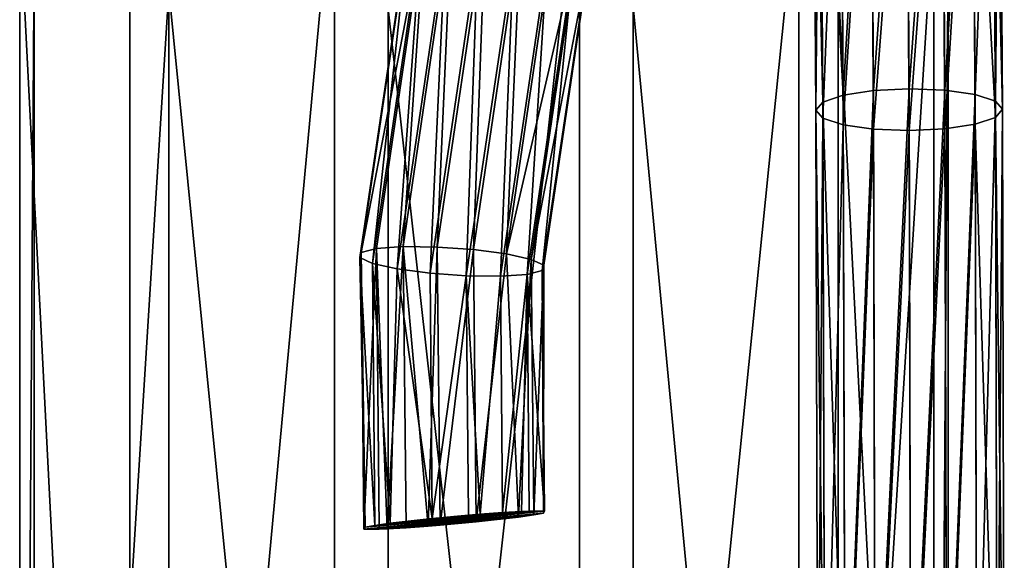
# Model space of a CAD drawing. Header units: millimetres. Extents: x 28 to 403, y -1162 to 452.
# Tile 35 of 44: x 200 to 233, y 395 to 413. Entities that reach past the tile are written whole.
import ezdxf

# ---------------------------------------------------------------- set-up
doc = ezdxf.new("R2010")
doc.units = ezdxf.units.MM
doc.header["$LTSCALE"] = 25.4
doc.layers.get('0').update_dxf_attribs({"true_color": 0xff5454})

# ---------------------------------------------------------------- blocks, each defined once
blk = doc.blocks.new('VIPER-I-6641.STL')
at = {"color": 250, "true_color": 0x111111}
mesh = blk.add_polyface(dxfattribs=at)
corners = [(230.086, 425.856, 444.4), (228.987, 410.428, 440.18), (228.881, 425.761, 444.622), (230.192, 410.487, 439.947)]
mesh.append_faces([[corners[k] for k in face] for face in [(0, 1, 2), (1, 0, 3)]], dxfattribs={"vtx0": -1, "color": 250})
mesh = blk.add_polyface(dxfattribs=at)
corners = [(231.291, 425.785, 444.628), (230.192, 410.487, 439.947), (230.086, 425.856, 444.4), (231.397, 410.439, 440.181)]
mesh.append_faces([[corners[k] for k in face] for face in [(0, 1, 2), (1, 0, 3)]], dxfattribs={"vtx0": -1, "color": 250})
mesh = blk.add_polyface(dxfattribs=at)
corners = [(227.178, 425.152, 446.216), (227.965, 410.271, 440.844), (227.282, 410.039, 441.84), (227.859, 425.514, 445.26)]
mesh.append_faces([[corners[k] for k in face] for face in [(0, 1, 2), (1, 0, 3)]], dxfattribs={"vtx0": -1, "color": 250})
mesh = blk.add_polyface(dxfattribs=at)
corners = [(228.881, 425.761, 444.622), (227.965, 410.271, 440.844), (227.859, 425.514, 445.26), (228.987, 410.428, 440.18)]
mesh.append_faces([[corners[k] for k in face] for face in [(0, 1, 2), (1, 0, 3)]], dxfattribs={"vtx0": -1, "color": 250})
mesh = blk.add_polyface(dxfattribs=at)
corners = [(232.314, 425.557, 445.27), (231.397, 410.439, 440.181), (231.291, 425.785, 444.628), (232.42, 410.29, 440.848)]
mesh.append_faces([[corners[k] for k in face] for face in [(0, 1, 2), (1, 0, 3)]], dxfattribs={"vtx0": -1, "color": 250})
mesh = blk.add_polyface(dxfattribs=at)
corners = [(232.42, 410.29, 440.848), (232.998, 425.209, 446.23), (233.103, 410.064, 441.844), (232.314, 425.557, 445.27)]
mesh.append_faces([[corners[k] for k in face] for face in [(0, 1, 2), (1, 0, 3)]], dxfattribs={"vtx0": -1, "color": 250})
mesh = blk.add_polyface(dxfattribs=at)
corners = [(233.103, 410.064, 441.844), (233.239, 424.792, 447.361), (233.343, 409.794, 443.019), (232.998, 425.209, 446.23)]
mesh.append_faces([[corners[k] for k in face] for face in [(0, 1, 2), (1, 0, 3)]], dxfattribs={"vtx0": -1, "color": 250})
mesh = blk.add_polyface(dxfattribs=at)
corners = [(226.939, 424.731, 447.346), (227.282, 410.039, 441.84), (227.043, 409.768, 443.014), (227.178, 425.152, 446.216)]
mesh.append_faces([[corners[k] for k in face] for face in [(0, 1, 2), (1, 0, 3)]], dxfattribs={"vtx0": -1, "color": 250})
mesh = blk.add_polyface(dxfattribs=at)
corners = [(227.18, 424.315, 448.477), (227.043, 409.768, 443.014), (227.283, 409.499, 444.189), (226.939, 424.731, 447.346)]
mesh.append_faces([[corners[k] for k in face] for face in [(0, 1, 2), (1, 0, 3)]], dxfattribs={"vtx0": -1, "color": 250})
mesh = blk.add_polyface(dxfattribs=at)
corners = [(233.343, 409.794, 443.019), (233.001, 424.371, 448.491), (233.103, 409.523, 444.194), (233.239, 424.792, 447.361)]
mesh.append_faces([[corners[k] for k in face] for face in [(0, 1, 2), (1, 0, 3)]], dxfattribs={"vtx0": -1, "color": 250})
mesh = blk.add_polyface(dxfattribs=at)
corners = [(227.864, 423.966, 449.437), (227.283, 409.499, 444.189), (227.966, 409.273, 445.186), (227.18, 424.315, 448.477)]
mesh.append_faces([[corners[k] for k in face] for face in [(0, 1, 2), (1, 0, 3)]], dxfattribs={"vtx0": -1, "color": 250})
mesh = blk.add_polyface(dxfattribs=at)
corners = [(233.103, 409.523, 444.194), (232.319, 424.009, 449.448), (232.42, 409.291, 445.189), (233.001, 424.371, 448.491)]
mesh.append_faces([[corners[k] for k in face] for face in [(0, 1, 2), (1, 0, 3)]], dxfattribs={"vtx0": -1, "color": 250})
mesh = blk.add_polyface(dxfattribs=at)
corners = [(227.966, 409.273, 445.186), (228.887, 423.739, 450.08), (227.864, 423.966, 449.437), (228.988, 409.124, 445.852)]
mesh.append_faces([[corners[k] for k in face] for face in [(0, 1, 2), (1, 0, 3)]], dxfattribs={"vtx0": -1, "color": 250})
mesh = blk.add_polyface(dxfattribs=at)
corners = [(231.399, 409.134, 445.854), (232.319, 424.009, 449.448), (231.298, 423.762, 450.085), (232.42, 409.291, 445.189)]
mesh.append_faces([[corners[k] for k in face] for face in [(0, 1, 2), (1, 0, 3)]], dxfattribs={"vtx0": -1, "color": 250})
mesh = blk.add_polyface(dxfattribs=at)
corners = [(228.988, 409.124, 445.852), (230.093, 423.667, 450.307), (228.887, 423.739, 450.08), (230.193, 409.075, 446.087)]
mesh.append_faces([[corners[k] for k in face] for face in [(0, 1, 2), (1, 0, 3)]], dxfattribs={"vtx0": -1, "color": 250})
mesh = blk.add_polyface(dxfattribs=at)
corners = [(230.193, 409.075, 446.087), (231.298, 423.762, 450.085), (230.093, 423.667, 450.307), (231.399, 409.134, 445.854)]
mesh.append_faces([[corners[k] for k in face] for face in [(0, 1, 2), (1, 0, 3)]], dxfattribs={"vtx0": -1, "color": 250})
at = {"color": 0}
mesh = blk.add_polyface(dxfattribs=at)
corners = [(219.063, 418.525, 479.609), (210.795, 344.537, 467.321), (210.795, 418.442, 480.087), (219.063, 344.619, 466.843)]
mesh.append_faces([[corners[k] for k in face] for face in [(0, 1, 2), (1, 0, 3)]], dxfattribs={"vtx0": -1, "color": 0})
mesh = blk.add_polyface(dxfattribs=at)
corners = [(226.466, 417.893, 483.268), (219.063, 344.619, 466.843), (219.063, 418.525, 479.609), (226.466, 343.987, 470.502)]
mesh.append_faces([[corners[k] for k in face] for face in [(0, 1, 2), (1, 0, 3)]], dxfattribs={"vtx0": -1, "color": 0})
mesh = blk.add_polyface(dxfattribs=at)
corners = [(210.795, 418.442, 480.087), (203.878, 343.761, 471.809), (203.878, 417.667, 484.575), (210.795, 344.537, 467.321)]
mesh.append_faces([[corners[k] for k in face] for face in [(0, 1, 2), (1, 0, 3)]], dxfattribs={"vtx0": -1, "color": 0})
mesh = blk.add_polyface(dxfattribs=at)
corners = [(226.466, 343.987, 470.502), (231.021, 416.715, 490.085), (231.021, 342.81, 477.319), (226.466, 417.893, 483.268)]
mesh.append_faces([[corners[k] for k in face] for face in [(0, 1, 2), (1, 0, 3)]], dxfattribs={"vtx0": -1, "color": 0})
mesh = blk.add_polyface(dxfattribs=at)
corners = [(200.164, 416.407, 491.87), (203.878, 343.761, 471.809), (200.164, 342.501, 479.104), (203.878, 417.667, 484.575)]
mesh.append_faces([[corners[k] for k in face] for face in [(0, 1, 2), (1, 0, 3)]], dxfattribs={"vtx0": -1, "color": 0})
mesh = blk.add_polyface(dxfattribs=at)
corners = [(231.021, 342.81, 477.319), (231.506, 415.308, 498.232), (231.506, 341.402, 485.466), (231.021, 416.715, 490.085)]
mesh.append_faces([[corners[k] for k in face] for face in [(0, 1, 2), (1, 0, 3)]], dxfattribs={"vtx0": -1, "color": 0})
mesh = blk.add_polyface(dxfattribs=at)
corners = [(200.65, 415, 500.017), (200.164, 342.501, 479.104), (200.65, 341.094, 487.252), (200.164, 416.407, 491.87)]
mesh.append_faces([[corners[k] for k in face] for face in [(0, 1, 2), (1, 0, 3)]], dxfattribs={"vtx0": -1, "color": 0})
at = {"color": 250, "true_color": 0x111111}
mesh = blk.add_polyface(dxfattribs=at)
corners = [(213.369, 416.308, 493.738), (211.695, 404.968, 491.645), (211.646, 404.792, 492.86)]
mesh.append_faces([[corners[k] for k in face] for face in [(0, 1, 2)]], dxfattribs={"color": 250})
mesh = blk.add_polyface(dxfattribs=at)
corners = [(213.369, 416.308, 493.738), (211.646, 404.792, 492.86), (213.319, 416.097, 494.948)]
mesh.append_faces([[corners[k] for k in face] for face in [(0, 1, 2)]], dxfattribs={"color": 250})
mesh = blk.add_polyface(dxfattribs=at)
corners = [(213.875, 416.401, 492.622), (212.209, 405.097, 490.535), (211.695, 404.968, 491.645)]
mesh.append_faces([[corners[k] for k in face] for face in [(0, 1, 2)]], dxfattribs={"color": 250})
mesh = blk.add_polyface(dxfattribs=at)
corners = [(213.875, 416.401, 492.622), (211.695, 404.968, 491.645), (213.369, 416.308, 493.738)]
mesh.append_faces([[corners[k] for k in face] for face in [(0, 1, 2)]], dxfattribs={"color": 250})
mesh = blk.add_polyface(dxfattribs=at)
corners = [(213.875, 416.401, 492.622), (213.109, 405.16, 489.702), (212.209, 405.097, 490.535), (214.759, 416.363, 491.769)]
mesh.append_faces([[corners[k] for k in face] for face in [(0, 1, 2), (1, 0, 3)]], dxfattribs={"vtx0": -1, "color": 250})
mesh = blk.add_polyface(dxfattribs=at)
corners = [(214.759, 416.363, 491.769), (214.26, 405.147, 489.27), (213.109, 405.16, 489.702), (215.887, 416.199, 491.309)]
mesh.append_faces([[corners[k] for k in face] for face in [(0, 1, 2), (1, 0, 3)]], dxfattribs={"vtx0": -1, "color": 250})
mesh = blk.add_polyface(dxfattribs=at)
corners = [(215.887, 416.199, 491.309), (215.485, 405.06, 489.306), (214.26, 405.147, 489.27), (217.087, 415.934, 491.313)]
mesh.append_faces([[corners[k] for k in face] for face in [(0, 1, 2), (1, 0, 3)]], dxfattribs={"vtx0": -1, "color": 250})
mesh = blk.add_polyface(dxfattribs=at)
corners = [(213.319, 416.097, 494.948), (211.646, 404.792, 492.86), (212.071, 404.596, 493.997)]
mesh.append_faces([[corners[k] for k in face] for face in [(0, 1, 2)]], dxfattribs={"color": 250})
mesh = blk.add_polyface(dxfattribs=at)
corners = [(213.319, 416.097, 494.948), (212.071, 404.596, 493.997), (213.732, 415.801, 496.067)]
mesh.append_faces([[corners[k] for k in face] for face in [(0, 1, 2)]], dxfattribs={"color": 250})
mesh = blk.add_polyface(dxfattribs=at)
corners = [(217.087, 415.934, 491.313), (216.599, 404.912, 489.805), (215.485, 405.06, 489.306), (218.177, 415.609, 491.779)]
mesh.append_faces([[corners[k] for k in face] for face in [(0, 1, 2), (1, 0, 3)]], dxfattribs={"vtx0": -1, "color": 250})
mesh = blk.add_polyface(dxfattribs=at)
corners = [(213.732, 415.801, 496.067), (212.071, 404.596, 493.997), (212.903, 404.41, 494.882)]
mesh.append_faces([[corners[k] for k in face] for face in [(0, 1, 2)]], dxfattribs={"color": 250})
mesh = blk.add_polyface(dxfattribs=at)
corners = [(213.732, 415.801, 496.067), (212.903, 404.41, 494.882), (214.545, 415.465, 496.925)]
mesh.append_faces([[corners[k] for k in face] for face in [(0, 1, 2)]], dxfattribs={"color": 250})
mesh = blk.add_polyface(dxfattribs=at)
corners = [(216.599, 404.912, 489.805), (218.99, 415.273, 492.638), (217.431, 404.726, 490.69), (218.177, 415.609, 491.779)]
mesh.append_faces([[corners[k] for k in face] for face in [(0, 1, 2), (1, 0, 3)]], dxfattribs={"vtx0": -1, "color": 250})
mesh = blk.add_polyface(dxfattribs=at)
corners = [(214.017, 404.262, 495.38), (214.545, 415.465, 496.925), (212.903, 404.41, 494.882), (215.635, 415.14, 497.392)]
mesh.append_faces([[corners[k] for k in face] for face in [(0, 1, 2), (1, 0, 3)]], dxfattribs={"vtx0": -1, "color": 250})
mesh = blk.add_polyface(dxfattribs=at)
corners = [(218.99, 415.273, 492.638), (219.403, 414.977, 493.757), (217.431, 404.726, 490.69)]
mesh.append_faces([[corners[k] for k in face] for face in [(0, 1, 2)]], dxfattribs={"color": 250})
at = {"color": 0}
mesh = blk.add_polyface(dxfattribs=at)
corners = [(231.506, 341.402, 485.466), (227.793, 414.048, 505.527), (227.793, 340.142, 492.761), (231.506, 415.308, 498.232)]
mesh.append_faces([[corners[k] for k in face] for face in [(0, 1, 2), (1, 0, 3)]], dxfattribs={"vtx0": -1, "color": 0})
mesh = blk.add_polyface(dxfattribs=at)
corners = [(205.204, 413.822, 506.834), (200.65, 341.094, 487.252), (205.204, 339.917, 494.068), (200.65, 415, 500.017)]
mesh.append_faces([[corners[k] for k in face] for face in [(0, 1, 2), (1, 0, 3)]], dxfattribs={"vtx0": -1, "color": 0})
at = {"color": 250, "true_color": 0x111111}
mesh = blk.add_polyface(dxfattribs=at)
corners = [(215.242, 404.175, 495.417), (215.635, 415.14, 497.392), (214.017, 404.262, 495.38), (216.835, 414.875, 497.396)]
mesh.append_faces([[corners[k] for k in face] for face in [(0, 1, 2), (1, 0, 3)]], dxfattribs={"vtx0": -1, "color": 250})
mesh = blk.add_polyface(dxfattribs=at)
corners = [(216.393, 404.162, 494.985), (216.835, 414.875, 497.396), (215.242, 404.175, 495.417), (217.963, 414.711, 496.936)]
mesh.append_faces([[corners[k] for k in face] for face in [(0, 1, 2), (1, 0, 3)]], dxfattribs={"vtx0": -1, "color": 250})
mesh = blk.add_polyface(dxfattribs=at)
corners = [(219.403, 414.977, 493.757), (217.856, 404.53, 491.827), (217.431, 404.726, 490.69)]
mesh.append_faces([[corners[k] for k in face] for face in [(0, 1, 2)]], dxfattribs={"color": 250})
mesh = blk.add_polyface(dxfattribs=at)
corners = [(219.403, 414.977, 493.757), (219.353, 414.766, 494.967), (217.856, 404.53, 491.827)]
mesh.append_faces([[corners[k] for k in face] for face in [(0, 1, 2)]], dxfattribs={"color": 250})
mesh = blk.add_polyface(dxfattribs=at)
corners = [(217.293, 404.224, 494.151), (217.963, 414.711, 496.936), (216.393, 404.162, 494.985), (218.847, 414.673, 496.083)]
mesh.append_faces([[corners[k] for k in face] for face in [(0, 1, 2), (1, 0, 3)]], dxfattribs={"vtx0": -1, "color": 250})
mesh = blk.add_polyface(dxfattribs=at)
corners = [(218.847, 414.673, 496.083), (217.293, 404.224, 494.151), (217.807, 404.354, 493.042)]
mesh.append_faces([[corners[k] for k in face] for face in [(0, 1, 2)]], dxfattribs={"color": 250})
mesh = blk.add_polyface(dxfattribs=at)
corners = [(219.353, 414.766, 494.967), (218.847, 414.673, 496.083), (217.807, 404.354, 493.042)]
mesh.append_faces([[corners[k] for k in face] for face in [(0, 1, 2)]], dxfattribs={"color": 250})
mesh = blk.add_polyface(dxfattribs=at)
corners = [(219.353, 414.766, 494.967), (217.807, 404.354, 493.042), (217.856, 404.53, 491.827)]
mesh.append_faces([[corners[k] for k in face] for face in [(0, 1, 2)]], dxfattribs={"color": 250})
at = {"color": 0}
mesh = blk.add_polyface(dxfattribs=at)
corners = [(227.793, 340.142, 492.761), (220.875, 413.273, 510.015), (220.875, 339.367, 497.249), (227.793, 414.048, 505.527)]
mesh.append_faces([[corners[k] for k in face] for face in [(0, 1, 2), (1, 0, 3)]], dxfattribs={"vtx0": -1, "color": 0})
mesh = blk.add_polyface(dxfattribs=at)
corners = [(212.607, 339.285, 497.728), (205.204, 413.822, 506.834), (205.204, 339.917, 494.068), (212.607, 413.19, 510.493)]
mesh.append_faces([[corners[k] for k in face] for face in [(0, 1, 2), (1, 0, 3)]], dxfattribs={"vtx0": -1, "color": 0})
mesh = blk.add_polyface(dxfattribs=at)
corners = [(220.875, 339.367, 497.249), (212.607, 413.19, 510.493), (212.607, 339.285, 497.728), (220.875, 413.273, 510.015)]
mesh.append_faces([[corners[k] for k in face] for face in [(0, 1, 2), (1, 0, 3)]], dxfattribs={"vtx0": -1, "color": 0})
at = {"color": 250, "true_color": 0x111111}
mesh = blk.add_polyface(dxfattribs=at)
corners = [(227.282, 410.039, 441.84), (228.028, 386.299, 436.432), (227.345, 386.141, 437.442), (227.965, 410.271, 440.844)]
mesh.append_faces([[corners[k] for k in face] for face in [(0, 1, 2), (1, 0, 3)]], dxfattribs={"vtx0": -1, "color": 250})
mesh = blk.add_polyface(dxfattribs=at)
corners = [(228.987, 410.428, 440.18), (228.028, 386.299, 436.432), (227.965, 410.271, 440.844), (229.05, 386.405, 435.758)]
mesh.append_faces([[corners[k] for k in face] for face in [(0, 1, 2), (1, 0, 3)]], dxfattribs={"vtx0": -1, "color": 250})
mesh = blk.add_polyface(dxfattribs=at)
corners = [(230.192, 410.487, 439.947), (229.05, 386.405, 435.758), (228.987, 410.428, 440.18), (230.255, 386.444, 435.521)]
mesh.append_faces([[corners[k] for k in face] for face in [(0, 1, 2), (1, 0, 3)]], dxfattribs={"vtx0": -1, "color": 250})
mesh = blk.add_polyface(dxfattribs=at)
corners = [(231.397, 410.439, 440.181), (230.255, 386.444, 435.521), (230.192, 410.487, 439.947), (231.461, 386.409, 435.758)]
mesh.append_faces([[corners[k] for k in face] for face in [(0, 1, 2), (1, 0, 3)]], dxfattribs={"vtx0": -1, "color": 250})
mesh = blk.add_polyface(dxfattribs=at)
corners = [(232.42, 410.29, 440.848), (231.461, 386.409, 435.758), (231.397, 410.439, 440.181), (232.483, 386.306, 436.433)]
mesh.append_faces([[corners[k] for k in face] for face in [(0, 1, 2), (1, 0, 3)]], dxfattribs={"vtx0": -1, "color": 250})
mesh = blk.add_polyface(dxfattribs=at)
corners = [(232.483, 386.306, 436.433), (233.103, 410.064, 441.844), (233.166, 386.15, 437.443), (232.42, 410.29, 440.848)]
mesh.append_faces([[corners[k] for k in face] for face in [(0, 1, 2), (1, 0, 3)]], dxfattribs={"vtx0": -1, "color": 250})
mesh = blk.add_polyface(dxfattribs=at)
corners = [(227.043, 409.768, 443.014), (227.345, 386.141, 437.442), (227.105, 385.956, 438.633), (227.282, 410.039, 441.84)]
mesh.append_faces([[corners[k] for k in face] for face in [(0, 1, 2), (1, 0, 3)]], dxfattribs={"vtx0": -1, "color": 250})
mesh = blk.add_polyface(dxfattribs=at)
corners = [(233.166, 386.15, 437.443), (233.343, 409.794, 443.019), (233.405, 385.965, 438.635), (233.103, 410.064, 441.844)]
mesh.append_faces([[corners[k] for k in face] for face in [(0, 1, 2), (1, 0, 3)]], dxfattribs={"vtx0": -1, "color": 250})
mesh = blk.add_polyface(dxfattribs=at)
corners = [(227.283, 409.499, 444.189), (227.105, 385.956, 438.633), (227.345, 385.771, 439.824), (227.043, 409.768, 443.014)]
mesh.append_faces([[corners[k] for k in face] for face in [(0, 1, 2), (1, 0, 3)]], dxfattribs={"vtx0": -1, "color": 250})
mesh = blk.add_polyface(dxfattribs=at)
corners = [(233.405, 385.965, 438.635), (233.103, 409.523, 444.194), (233.166, 385.78, 439.826), (233.343, 409.794, 443.019)]
mesh.append_faces([[corners[k] for k in face] for face in [(0, 1, 2), (1, 0, 3)]], dxfattribs={"vtx0": -1, "color": 250})
mesh = blk.add_polyface(dxfattribs=at)
corners = [(227.966, 409.273, 445.186), (227.345, 385.771, 439.824), (228.028, 385.615, 440.834), (227.283, 409.499, 444.189)]
mesh.append_faces([[corners[k] for k in face] for face in [(0, 1, 2), (1, 0, 3)]], dxfattribs={"vtx0": -1, "color": 250})
mesh = blk.add_polyface(dxfattribs=at)
corners = [(228.028, 385.615, 440.834), (228.988, 409.124, 445.852), (227.966, 409.273, 445.186), (229.05, 385.512, 441.509)]
mesh.append_faces([[corners[k] for k in face] for face in [(0, 1, 2), (1, 0, 3)]], dxfattribs={"vtx0": -1, "color": 250})
mesh = blk.add_polyface(dxfattribs=at)
corners = [(231.461, 385.516, 441.51), (232.42, 409.291, 445.189), (231.399, 409.134, 445.854), (232.483, 385.622, 440.835)]
mesh.append_faces([[corners[k] for k in face] for face in [(0, 1, 2), (1, 0, 3)]], dxfattribs={"vtx0": -1, "color": 250})
mesh = blk.add_polyface(dxfattribs=at)
corners = [(233.166, 385.78, 439.826), (232.42, 409.291, 445.189), (232.483, 385.622, 440.835), (233.103, 409.523, 444.194)]
mesh.append_faces([[corners[k] for k in face] for face in [(0, 1, 2), (1, 0, 3)]], dxfattribs={"vtx0": -1, "color": 250})
mesh = blk.add_polyface(dxfattribs=at)
corners = [(229.05, 385.512, 441.509), (230.193, 409.075, 446.087), (228.988, 409.124, 445.852), (230.255, 385.477, 441.746)]
mesh.append_faces([[corners[k] for k in face] for face in [(0, 1, 2), (1, 0, 3)]], dxfattribs={"vtx0": -1, "color": 250})
mesh = blk.add_polyface(dxfattribs=at)
corners = [(230.255, 385.477, 441.746), (231.399, 409.134, 445.854), (230.193, 409.075, 446.087), (231.461, 385.516, 441.51)]
mesh.append_faces([[corners[k] for k in face] for face in [(0, 1, 2), (1, 0, 3)]], dxfattribs={"vtx0": -1, "color": 250})
mesh = blk.add_polyface(dxfattribs=at)
corners = [(211.695, 404.968, 491.645), (211.824, 395.694, 492.669), (211.646, 404.792, 492.86)]
mesh.append_faces([[corners[k] for k in face] for face in [(0, 1, 2)]], dxfattribs={"color": 250})
mesh = blk.add_polyface(dxfattribs=at)
corners = [(212.209, 405.097, 490.535), (211.788, 395.625, 491.041), (211.695, 404.968, 491.645)]
mesh.append_faces([[corners[k] for k in face] for face in [(0, 1, 2)]], dxfattribs={"color": 250})
mesh = blk.add_polyface(dxfattribs=at)
corners = [(211.695, 404.968, 491.645), (211.788, 395.625, 491.041), (211.824, 395.694, 492.669)]
mesh.append_faces([[corners[k] for k in face] for face in [(0, 1, 2)]], dxfattribs={"color": 250})
mesh = blk.add_polyface(dxfattribs=at)
corners = [(212.209, 405.097, 490.535), (212.305, 395.628, 489.925), (211.788, 395.625, 491.041)]
mesh.append_faces([[corners[k] for k in face] for face in [(0, 1, 2)]], dxfattribs={"color": 250})
mesh = blk.add_polyface(dxfattribs=at)
corners = [(213.109, 405.16, 489.702), (212.568, 395.639, 489.609), (212.209, 405.097, 490.535)]
mesh.append_faces([[corners[k] for k in face] for face in [(0, 1, 2)]], dxfattribs={"color": 250})
mesh = blk.add_polyface(dxfattribs=at)
corners = [(212.209, 405.097, 490.535), (212.568, 395.639, 489.609), (212.305, 395.628, 489.925)]
mesh.append_faces([[corners[k] for k in face] for face in [(0, 1, 2)]], dxfattribs={"color": 250})
mesh = blk.add_polyface(dxfattribs=at)
corners = [(213.207, 395.676, 489.092), (212.568, 395.639, 489.609), (213.109, 405.16, 489.702)]
mesh.append_faces([[corners[k] for k in face] for face in [(0, 1, 2)]], dxfattribs={"color": 250})
mesh = blk.add_polyface(dxfattribs=at)
corners = [(213.956, 395.731, 488.758), (213.207, 395.676, 489.092), (213.109, 405.16, 489.702)]
mesh.append_faces([[corners[k] for k in face] for face in [(0, 1, 2)]], dxfattribs={"color": 250})
mesh = blk.add_polyface(dxfattribs=at)
corners = [(214.26, 405.147, 489.27), (213.956, 395.731, 488.758), (213.109, 405.16, 489.702)]
mesh.append_faces([[corners[k] for k in face] for face in [(0, 1, 2)]], dxfattribs={"color": 250})
mesh = blk.add_polyface(dxfattribs=at)
corners = [(214.357, 395.764, 488.667), (213.956, 395.731, 488.758), (214.26, 405.147, 489.27)]
mesh.append_faces([[corners[k] for k in face] for face in [(0, 1, 2)]], dxfattribs={"color": 250})
mesh = blk.add_polyface(dxfattribs=at)
corners = [(215.485, 405.06, 489.306), (214.357, 395.764, 488.667), (214.26, 405.147, 489.27), (215.58, 395.877, 488.716)]
mesh.append_faces([[corners[k] for k in face] for face in [(0, 1, 2), (1, 0, 3)]], dxfattribs={"vtx0": -1, "color": 250})
mesh = blk.add_polyface(dxfattribs=at)
corners = [(216.599, 404.912, 489.805), (215.58, 395.877, 488.716), (215.485, 405.06, 489.306)]
mesh.append_faces([[corners[k] for k in face] for face in [(0, 1, 2)]], dxfattribs={"color": 250})
mesh = blk.add_polyface(dxfattribs=at)
corners = [(217.004, 396.037, 489.493), (215.58, 395.877, 488.716), (216.599, 404.912, 489.805)]
mesh.append_faces([[corners[k] for k in face] for face in [(0, 1, 2)]], dxfattribs={"color": 250})
mesh = blk.add_polyface(dxfattribs=at)
corners = [(216.599, 404.912, 489.805), (217.431, 404.726, 490.69), (217.004, 396.037, 489.493)]
mesh.append_faces([[corners[k] for k in face] for face in [(0, 1, 2)]], dxfattribs={"color": 250})
mesh = blk.add_polyface(dxfattribs=at)
corners = [(211.646, 404.792, 492.86), (212.155, 395.753, 493.42), (212.071, 404.596, 493.997)]
mesh.append_faces([[corners[k] for k in face] for face in [(0, 1, 2)]], dxfattribs={"color": 250})
mesh = blk.add_polyface(dxfattribs=at)
corners = [(211.646, 404.792, 492.86), (211.824, 395.694, 492.669), (212.155, 395.753, 493.42)]
mesh.append_faces([[corners[k] for k in face] for face in [(0, 1, 2)]], dxfattribs={"color": 250})
mesh = blk.add_polyface(dxfattribs=at)
corners = [(212.071, 404.596, 493.997), (212.668, 395.825, 494.059), (212.903, 404.41, 494.882)]
mesh.append_faces([[corners[k] for k in face] for face in [(0, 1, 2)]], dxfattribs={"color": 250})
mesh = blk.add_polyface(dxfattribs=at)
corners = [(212.071, 404.596, 493.997), (212.155, 395.753, 493.42), (212.668, 395.825, 494.059)]
mesh.append_faces([[corners[k] for k in face] for face in [(0, 1, 2)]], dxfattribs={"color": 250})
mesh = blk.add_polyface(dxfattribs=at)
corners = [(217.431, 404.726, 490.69), (217.517, 396.109, 490.132), (217.004, 396.037, 489.493)]
mesh.append_faces([[corners[k] for k in face] for face in [(0, 1, 2)]], dxfattribs={"color": 250})
mesh = blk.add_polyface(dxfattribs=at)
corners = [(217.431, 404.726, 490.69), (217.856, 404.53, 491.827), (217.517, 396.109, 490.132)]
mesh.append_faces([[corners[k] for k in face] for face in [(0, 1, 2)]], dxfattribs={"color": 250})
mesh = blk.add_polyface(dxfattribs=at)
corners = [(214.092, 395.985, 494.836), (212.903, 404.41, 494.882), (212.668, 395.825, 494.059)]
mesh.append_faces([[corners[k] for k in face] for face in [(0, 1, 2)]], dxfattribs={"color": 250})
mesh = blk.add_polyface(dxfattribs=at)
corners = [(214.092, 395.985, 494.836), (214.017, 404.262, 495.38), (212.903, 404.41, 494.882)]
mesh.append_faces([[corners[k] for k in face] for face in [(0, 1, 2)]], dxfattribs={"color": 250})
mesh = blk.add_polyface(dxfattribs=at)
corners = [(214.092, 395.985, 494.836), (215.242, 404.175, 495.417), (214.017, 404.262, 495.38), (215.315, 396.098, 494.885)]
mesh.append_faces([[corners[k] for k in face] for face in [(0, 1, 2), (1, 0, 3)]], dxfattribs={"vtx0": -1, "color": 250})
mesh = blk.add_polyface(dxfattribs=at)
corners = [(217.293, 404.224, 494.151), (216.393, 404.162, 494.985), (216.465, 396.186, 494.46)]
mesh.append_faces([[corners[k] for k in face] for face in [(0, 1, 2)]], dxfattribs={"color": 250})
mesh = blk.add_polyface(dxfattribs=at)
corners = [(217.293, 404.224, 494.151), (216.465, 396.186, 494.46), (217.103, 396.223, 493.943)]
mesh.append_faces([[corners[k] for k in face] for face in [(0, 1, 2)]], dxfattribs={"color": 250})
mesh = blk.add_polyface(dxfattribs=at)
corners = [(217.293, 404.224, 494.151), (217.103, 396.223, 493.943), (217.367, 396.234, 493.627)]
mesh.append_faces([[corners[k] for k in face] for face in [(0, 1, 2)]], dxfattribs={"color": 250})
mesh = blk.add_polyface(dxfattribs=at)
corners = [(217.807, 404.354, 493.042), (217.293, 404.224, 494.151), (217.883, 396.237, 492.512)]
mesh.append_faces([[corners[k] for k in face] for face in [(0, 1, 2)]], dxfattribs={"color": 250})
mesh = blk.add_polyface(dxfattribs=at)
corners = [(217.293, 404.224, 494.151), (217.367, 396.234, 493.627), (217.883, 396.237, 492.512)]
mesh.append_faces([[corners[k] for k in face] for face in [(0, 1, 2)]], dxfattribs={"color": 250})
mesh = blk.add_polyface(dxfattribs=at)
corners = [(217.856, 404.53, 491.827), (217.847, 396.169, 490.883), (217.517, 396.109, 490.132)]
mesh.append_faces([[corners[k] for k in face] for face in [(0, 1, 2)]], dxfattribs={"color": 250})
mesh = blk.add_polyface(dxfattribs=at)
corners = [(217.856, 404.53, 491.827), (217.807, 404.354, 493.042), (217.847, 396.169, 490.883)]
mesh.append_faces([[corners[k] for k in face] for face in [(0, 1, 2)]], dxfattribs={"color": 250})
mesh = blk.add_polyface(dxfattribs=at)
corners = [(217.807, 404.354, 493.042), (217.883, 396.237, 492.512), (217.847, 396.169, 490.883)]
mesh.append_faces([[corners[k] for k in face] for face in [(0, 1, 2)]], dxfattribs={"color": 250})
mesh = blk.add_polyface(dxfattribs=at)
corners = [(216.393, 404.162, 494.985), (215.242, 404.175, 495.417), (215.715, 396.131, 494.794)]
mesh.append_faces([[corners[k] for k in face] for face in [(0, 1, 2)]], dxfattribs={"color": 250})
mesh = blk.add_polyface(dxfattribs=at)
corners = [(215.715, 396.131, 494.794), (215.242, 404.175, 495.417), (215.315, 396.098, 494.885)]
mesh.append_faces([[corners[k] for k in face] for face in [(0, 1, 2)]], dxfattribs={"color": 250})
mesh = blk.add_polyface(dxfattribs=at)
corners = [(216.465, 396.186, 494.46), (216.393, 404.162, 494.985), (215.715, 396.131, 494.794)]
mesh.append_faces([[corners[k] for k in face] for face in [(0, 1, 2)]], dxfattribs={"color": 250})
mesh = blk.add_polyface(dxfattribs=at)
corners = [(215.58, 395.877, 488.716), (213.956, 395.731, 488.758), (214.357, 395.764, 488.667), (217.004, 396.037, 489.493), (213.207, 395.676, 489.092), (212.568, 395.639, 489.609), (217.517, 396.109, 490.132), (212.305, 395.628, 489.925), (211.788, 395.625, 491.041), (217.847, 396.169, 490.883), (217.883, 396.237, 492.512), (211.824, 395.694, 492.669), (217.367, 396.234, 493.627), (212.155, 395.753, 493.42), (212.668, 395.825, 494.059), (217.103, 396.223, 493.943), (216.465, 396.186, 494.46), (214.092, 395.985, 494.836), (215.715, 396.131, 494.794), (215.315, 396.098, 494.885)]
mesh.append_faces([[corners[k] for k in face] for face in [(0, 1, 2), (17, 18, 19)]], dxfattribs={"vtx0": -1, "color": 250})
mesh.append_faces([[corners[k] for k in face] for face in [(1, 3, 4), (4, 3, 5), (5, 6, 7), (7, 6, 8), (8, 10, 11), (11, 12, 13), (13, 12, 14), (14, 16, 17)]], dxfattribs={"vtx0": -1, "vtx1": -1, "color": 250})
mesh.append_faces([[corners[k] for k in face] for face in [(1, 0, 3), (5, 3, 6), (8, 6, 9), (8, 9, 10), (11, 10, 12), (14, 12, 15), (14, 15, 16), (17, 16, 18)]], dxfattribs={"vtx0": -1, "vtx2": -1, "color": 250})
blk = doc.blocks.new('Grupuj#2')
at = {"color": 250, "true_color": 0x262626}
blk.add_blockref('VIPER-I-6641.STL', (-27.828, 1162.286, 0.776), dxfattribs=at)

msp = doc.modelspace()

# ---------------------------------------------------------------- block references
at = {"color": 0}
msp.add_blockref('Grupuj#2', (27.828, -1162.286, -0.776), dxfattribs=at)

doc.saveas('drawing.dxf')
